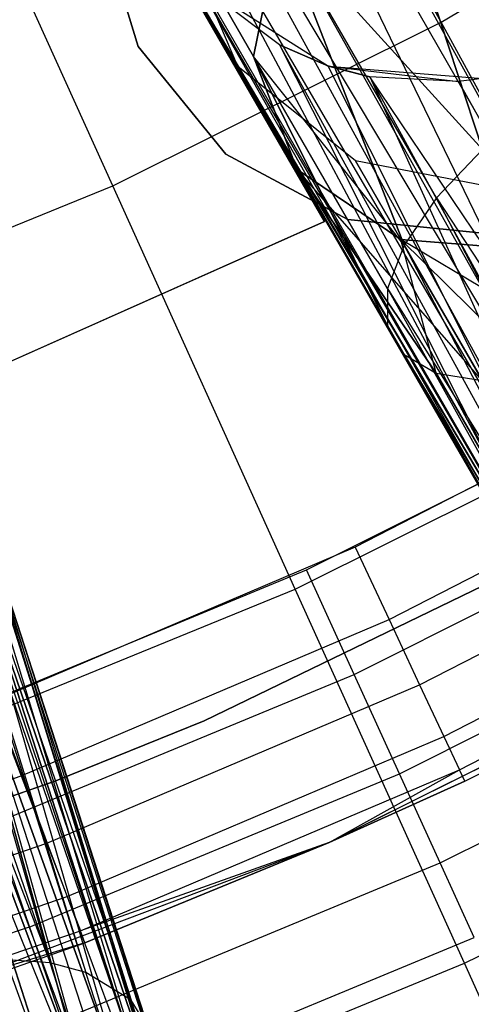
# Model space of a CAD drawing. Extents: x 0.3 to 7.1, y -3.38 to 3.38.
# Tile 234 of 256: x 4.3 to 4.44, y -1.65 to -1.35. Entities that reach past the tile are written whole.
import ezdxf

# ---------------------------------------------------------------- set-up
doc = ezdxf.new("R2010")
doc.units = 0
doc.header["$LTSCALE"] = 2.54
doc.layers.get('0').update_dxf_attribs({"linetype": 'CONTINUOUS'})

# ---------------------------------------------------------------- blocks, each defined once
blk = doc.blocks.new('SINGLES_B_BB_STL')
at = {"color": 0}
for p, q in [((4.35103, -1.20512, 41.63424), (4.52832, -1.52662, 41.48405)), ((4.35103, -1.20512, 41.63424), (4.52832, -1.52662, 41.48405)), ((4.50922, -1.54738, 41.50071), (4.3467, -1.21084, 41.6362)), ((4.3467, -1.21084, 41.6362), (4.52832, -1.52662, 41.48405)), ((4.3467, -1.21084, 41.6362), (4.52832, -1.52662, 41.48405)), ((4.50922, -1.54738, 41.50071), (4.3467, -1.21084, 41.6362)), ((4.43175, -1.34957, 5.19861), (4.36178, -1.22117, 5.32719)), ((4.43175, -1.34957, 5.19861), (4.36178, -1.22117, 5.32719)), ((4.3342, -1.23515, 41.64662), (4.50922, -1.54738, 41.50071)), ((4.3342, -1.23515, 41.64662), (4.50922, -1.54738, 41.50071)), ((4.33053, -1.2485, 41.65345), (4.50135, -1.56014, 41.51479)), ((4.33053, -1.2485, 41.65345), (4.50135, -1.56014, 41.51479)), ((4.33053, -1.2485, 41.65345), (4.50922, -1.54738, 41.50071)), ((4.33053, -1.2485, 41.65345), (4.50922, -1.54738, 41.50071)), ((4.49626, -1.57847, 41.54115), (4.32863, -1.26422, 41.66237)), ((4.32863, -1.26422, 41.66237), (4.50135, -1.56014, 41.51479)), ((4.32863, -1.26422, 41.66237), (4.50135, -1.56014, 41.51479)), ((4.49626, -1.57847, 41.54115), (4.32863, -1.26422, 41.66237)), ((4.33007, -1.4002, 5.19861), (4.26977, -1.26699, 5.32719)), ((4.33007, -1.4002, 5.19861), (4.26977, -1.26699, 5.32719)), ((4.4099, -1.28386, 13.94423), (4.44455, -1.38895, 13.86962)), ((4.44455, -1.38895, 14.39164), (4.4099, -1.28386, 14.31703)), ((4.4099, -1.28386, 13.94423), (4.44455, -1.38895, 13.86962)), ((4.44455, -1.38895, 14.39164), (4.4099, -1.28386, 14.31703)), ((4.43175, -1.34957, 5.19861), (4.52941, -1.29157, 5.19861)), ((4.43175, -1.34957, 5.19861), (4.52941, -1.29157, 5.19861)), ((4.33166, -1.29307, 41.68102), (4.49626, -1.57847, 41.54115)), ((4.33166, -1.29307, 41.68102), (4.49626, -1.57847, 41.54115)), ((4.17768, -1.29707, 41.6422), (4.31066, -1.64071, 41.50809)), ((4.17768, -1.29707, 41.6422), (4.31066, -1.64071, 41.50809)), ((4.33259, -1.29643, 41.68339), (4.49626, -1.57847, 41.54115)), ((4.33259, -1.29643, 41.68339), (4.49626, -1.57847, 41.54115)), ((4.19413, -1.30366, 41.65019), (4.31066, -1.64071, 41.50809)), ((4.19413, -1.30366, 41.65019), (4.31066, -1.64071, 41.50809)), ((4.33789, -1.35715, 41.9), (4.32552, -1.31605, 41.9)), ((4.32552, -1.31605, 41.7), (4.33789, -1.35715, 41.7)), ((4.32552, -1.31605, 41.7), (4.33789, -1.35715, 41.7)), ((4.33789, -1.35715, 41.9), (4.32552, -1.31605, 41.9)), ((4.34221, -1.31875, 41.70038), (4.49626, -1.57847, 41.54115)), ((4.34221, -1.31875, 41.70038), (4.49626, -1.57847, 41.54115)), ((4.2188, -1.32136, 41.66739), (4.31066, -1.64071, 41.50809)), ((4.2188, -1.32136, 41.66739), (4.31066, -1.64071, 41.50809)), ((4.2188, -1.32136, 41.66739), (4.32178, -1.64375, 41.52061)), ((4.2188, -1.32136, 41.66739), (4.32178, -1.64375, 41.52061)), ((4.36875, -1.36325, 14.08851), (4.35059, -1.32027, 14.07785)), ((4.35059, -1.32027, 14.07785), (4.37365, -1.36021, 13.9829)), ((4.35059, -1.32027, 14.07785), (4.37365, -1.36021, 13.9829)), ((4.36875, -1.36325, 14.17276), (4.35059, -1.32027, 14.18341)), ((4.36875, -1.36325, 14.08851), (4.35059, -1.32027, 14.07785)), ((4.37365, -1.36021, 14.27836), (4.35059, -1.32027, 14.18341)), ((4.36875, -1.36325, 14.17276), (4.35059, -1.32027, 14.18341)), ((4.37365, -1.36021, 14.27836), (4.35059, -1.32027, 14.18341)), ((4.37365, -1.36021, 13.9829), (4.38186, -1.32005, 13.95819)), ((4.38186, -1.32005, 14.30308), (4.37365, -1.36021, 14.27836)), ((4.37365, -1.36021, 13.9829), (4.38186, -1.32005, 13.95819)), ((4.38186, -1.32005, 14.30308), (4.37365, -1.36021, 14.27836)), ((4.38186, -1.32005, 13.95819), (4.42029, -1.41858, 13.89833)), ((4.42029, -1.41858, 14.36293), (4.38186, -1.32005, 14.30308)), ((4.44455, -1.38895, 13.86962), (4.38186, -1.32005, 13.95819)), ((4.44455, -1.38895, 13.86962), (4.38186, -1.32005, 13.95819)), ((4.43028, -1.40392, 13.88201), (4.38186, -1.32005, 13.95819)), ((4.43028, -1.40392, 13.88201), (4.38186, -1.32005, 13.95819)), ((4.38186, -1.32005, 13.95819), (4.42029, -1.41858, 13.89833)), ((4.43028, -1.40392, 14.37926), (4.38186, -1.32005, 14.30308)), ((4.42029, -1.41858, 14.36293), (4.38186, -1.32005, 14.30308)), ((4.43028, -1.40392, 14.37926), (4.38186, -1.32005, 14.30308)), ((4.44455, -1.38895, 14.39164), (4.38186, -1.32005, 14.30308)), ((4.44455, -1.38895, 14.39164), (4.38186, -1.32005, 14.30308)), ((4.22264, -1.32532, 41.67088), (4.32178, -1.64375, 41.52061)), ((4.22264, -1.32532, 41.67088), (4.32178, -1.64375, 41.52061)), ((4.22264, -1.32532, 41.67088), (4.33577, -1.6523, 41.54523)), ((4.22264, -1.32532, 41.67088), (4.33577, -1.6523, 41.54523)), ((4.50168, -1.59406, 41.57321), (4.34731, -1.3266, 41.70694)), ((4.34731, -1.3266, 41.70694), (4.49626, -1.57847, 41.54115)), ((4.34731, -1.3266, 41.70694), (4.49626, -1.57847, 41.54115)), ((4.50168, -1.59406, 41.57321), (4.34731, -1.3266, 41.70694)), ((4.39561, -1.41124, 14.22658), (4.34803, -1.32884, 14.22658)), ((4.34803, -1.32884, 14.02658), (4.39561, -1.41124, 14.02658)), ((4.39561, -1.41124, 14.22658), (4.34803, -1.32884, 14.22658)), ((4.34803, -1.32884, 14.02658), (4.39561, -1.41124, 14.02658)), ((4.38166, -1.35662, 41.73706), (4.35619, -1.33731, 41.71655)), ((4.35619, -1.33731, 41.71655), (4.50168, -1.59406, 41.57321)), ((4.35619, -1.33731, 41.71655), (4.50168, -1.59406, 41.57321)), ((4.38166, -1.35662, 41.73706), (4.35619, -1.33731, 41.71655)), ((4.35643, -1.33756, 41.90698), (4.39688, -1.36315, 41.90698)), ((4.38166, -1.35662, 41.73706), (4.35643, -1.33756, 41.90698)), ((4.38166, -1.35662, 41.73706), (4.35643, -1.33756, 41.90698)), ((4.35643, -1.33756, 41.90698), (4.39688, -1.36315, 41.90698)), ((4.33007, -1.4002, 5.19861), (4.43175, -1.34957, 5.19861)), ((4.33007, -1.4002, 5.19861), (4.43175, -1.34957, 5.19861)), ((4.49732, -1.46989, 5.06027), (4.43175, -1.34957, 5.19861)), ((4.49732, -1.46989, 5.06027), (4.43175, -1.34957, 5.19861)), ((4.36505, -1.39039, 41.9), (4.33789, -1.35715, 41.9)), ((4.33789, -1.35715, 41.7), (4.36505, -1.39039, 41.7)), ((4.33789, -1.35715, 41.7), (4.36505, -1.39039, 41.7)), ((4.33789, -1.35715, 41.7), (4.33789, -1.35715, 41.9)), ((4.36505, -1.39039, 41.9), (4.33789, -1.35715, 41.9)), ((4.33789, -1.35715, 41.7), (4.33789, -1.35715, 41.9)), ((4.39668, -1.36308, 41.74614), (4.38166, -1.35662, 41.73706)), ((4.38166, -1.35662, 41.73706), (4.51665, -1.60236, 41.60224)), ((4.38166, -1.35662, 41.73706), (4.51665, -1.60236, 41.60224)), ((4.38166, -1.35662, 41.73706), (4.50168, -1.59406, 41.57321)), ((4.38166, -1.35662, 41.73706), (4.50168, -1.59406, 41.57321)), ((4.38166, -1.35662, 41.73706), (4.39688, -1.36315, 41.90698)), ((4.38166, -1.35662, 41.73706), (4.39688, -1.36315, 41.90698)), ((4.39668, -1.36308, 41.74614), (4.38166, -1.35662, 41.73706)), ((4.24379, -1.36141, 41.69962), (4.33577, -1.6523, 41.54523)), ((4.24379, -1.36141, 41.69962), (4.33577, -1.6523, 41.54523)), ((4.24379, -1.36141, 41.69962), (4.34111, -1.66092, 41.56472)), ((4.24379, -1.36141, 41.69962), (4.34111, -1.66092, 41.56472)), ((4.24379, -1.36141, 41.69962), (4.34002, -1.67779, 41.59578)), ((4.24379, -1.36141, 41.69962), (4.34002, -1.67779, 41.59578)), ((4.37365, -1.36021, 13.9829), (4.41513, -1.44359, 13.93882)), ((4.38715, -1.39513, 14.01272), (4.37365, -1.36021, 13.9829)), ((4.41513, -1.44359, 14.32245), (4.37365, -1.36021, 14.27836)), ((4.37365, -1.36021, 14.27836), (4.38715, -1.39513, 14.24855)), ((4.42029, -1.41858, 13.89833), (4.37365, -1.36021, 13.9829)), ((4.42029, -1.41858, 13.89833), (4.37365, -1.36021, 13.9829)), ((4.41513, -1.43206, 13.91764), (4.37365, -1.36021, 13.9829)), ((4.41513, -1.43206, 13.91764), (4.37365, -1.36021, 13.9829)), ((4.37365, -1.36021, 13.9829), (4.41513, -1.44359, 13.93882)), ((4.41513, -1.43206, 14.34362), (4.37365, -1.36021, 14.27836)), ((4.41513, -1.44359, 14.32245), (4.37365, -1.36021, 14.27836)), ((4.41513, -1.43206, 14.34362), (4.37365, -1.36021, 14.27836)), ((4.42029, -1.41858, 14.36293), (4.37365, -1.36021, 14.27836)), ((4.42029, -1.41858, 14.36293), (4.37365, -1.36021, 14.27836)), ((4.38715, -1.39513, 14.01272), (4.37365, -1.36021, 13.9829)), ((4.37365, -1.36021, 14.27836), (4.38715, -1.39513, 14.24855)), ((4.40525, -1.39254, 14.09854), (4.36875, -1.36325, 14.08851)), ((4.36875, -1.36325, 14.08851), (4.38715, -1.39513, 14.01272)), ((4.36875, -1.36325, 14.08851), (4.38715, -1.39513, 14.01272)), ((4.40525, -1.39254, 14.16273), (4.36875, -1.36325, 14.17276)), ((4.36875, -1.36325, 14.17276), (4.36875, -1.36325, 14.08851)), ((4.40525, -1.39254, 14.09854), (4.36875, -1.36325, 14.08851)), ((4.36875, -1.36325, 14.17276), (4.36875, -1.36325, 14.08851)), ((4.38715, -1.39513, 14.24855), (4.36875, -1.36325, 14.17276)), ((4.40525, -1.39254, 14.16273), (4.36875, -1.36325, 14.17276)), ((4.38715, -1.39513, 14.24855), (4.36875, -1.36325, 14.17276)), ((4.40963, -1.36649, 41.75264), (4.39668, -1.36308, 41.74614)), ((4.39668, -1.36308, 41.74614), (4.51665, -1.60236, 41.60224)), ((4.39668, -1.36308, 41.74614), (4.51665, -1.60236, 41.60224)), ((4.39668, -1.36308, 41.74614), (4.39688, -1.36315, 41.90698)), ((4.39668, -1.36308, 41.74614), (4.39688, -1.36315, 41.90698)), ((4.40963, -1.36649, 41.75264), (4.39668, -1.36308, 41.74614)), ((4.39688, -1.36315, 41.90698), (4.44459, -1.367, 41.90698)), ((4.39688, -1.36315, 41.90698), (4.44459, -1.367, 41.90698)), ((4.39688, -1.36315, 41.90698), (4.43712, -1.36792, 41.76296)), ((4.39688, -1.36315, 41.90698), (4.43712, -1.36792, 41.76296)), ((4.39688, -1.36315, 41.90698), (4.40963, -1.36649, 41.75264)), ((4.39688, -1.36315, 41.90698), (4.40963, -1.36649, 41.75264)), ((4.40963, -1.36649, 41.75264), (4.53929, -1.60366, 41.62686)), ((4.56581, -1.5983, 41.6439), (4.40963, -1.36649, 41.75264)), ((4.40963, -1.36649, 41.75264), (4.53929, -1.60366, 41.62686)), ((4.40963, -1.36649, 41.75264), (4.51665, -1.60236, 41.60224)), ((4.40963, -1.36649, 41.75264), (4.51665, -1.60236, 41.60224)), ((4.43712, -1.36792, 41.76296), (4.40963, -1.36649, 41.75264)), ((4.56581, -1.5983, 41.6439), (4.40963, -1.36649, 41.75264)), ((4.43712, -1.36792, 41.76296), (4.40963, -1.36649, 41.75264)), ((4.44459, -1.367, 41.90698), (4.43712, -1.36792, 41.76296)), ((4.44459, -1.367, 41.90698), (4.43712, -1.36792, 41.76296)), ((4.4445, -1.36701, 41.76495), (4.43712, -1.36792, 41.76296)), ((4.4445, -1.36701, 41.76495), (4.43712, -1.36792, 41.76296)), ((4.43712, -1.36792, 41.76296), (4.56581, -1.5983, 41.6439)), ((4.43712, -1.36792, 41.76296), (4.56581, -1.5983, 41.6439)), ((4.44455, -1.38895, 14.39164), (4.43028, -1.40392, 14.37926)), ((4.44455, -1.38895, 13.86962), (4.43028, -1.40392, 13.88201)), ((4.44455, -1.38895, 14.39164), (4.43028, -1.40392, 14.37926)), ((4.44455, -1.38895, 13.86962), (4.43028, -1.40392, 13.88201)), ((4.40285, -1.4107, 41.9), (4.36505, -1.39039, 41.9)), ((4.36505, -1.39039, 41.7), (4.40285, -1.4107, 41.7)), ((4.36505, -1.39039, 41.7), (4.40285, -1.4107, 41.7)), ((4.36505, -1.39039, 41.7), (4.36505, -1.39039, 41.9)), ((4.40285, -1.4107, 41.9), (4.36505, -1.39039, 41.9)), ((4.36505, -1.39039, 41.7), (4.36505, -1.39039, 41.9)), ((4.45174, -1.40141, 14.10565), (4.40525, -1.39254, 14.09854)), ((4.40525, -1.39254, 14.09854), (4.41927, -1.41683, 14.04079)), ((4.40525, -1.39254, 14.09854), (4.41927, -1.41683, 14.04079)), ((4.45174, -1.40141, 14.15562), (4.40525, -1.39254, 14.16273)), ((4.40525, -1.39254, 14.16273), (4.40525, -1.39254, 14.09854)), ((4.45174, -1.40141, 14.10565), (4.40525, -1.39254, 14.09854)), ((4.40525, -1.39254, 14.16273), (4.40525, -1.39254, 14.09854)), ((4.41927, -1.41683, 14.22048), (4.40525, -1.39254, 14.16273)), ((4.45174, -1.40141, 14.15562), (4.40525, -1.39254, 14.16273)), ((4.41927, -1.41683, 14.22048), (4.40525, -1.39254, 14.16273)), ((4.41513, -1.44359, 14.32245), (4.38715, -1.39513, 14.24855)), ((4.42026, -1.45249, 14.30065), (4.38715, -1.39513, 14.24855)), ((4.38715, -1.39513, 14.01272), (4.43025, -1.45825, 13.9818)), ((4.41927, -1.41683, 14.04079), (4.38715, -1.39513, 14.01272)), ((4.4445, -1.46052, 14.26016), (4.38715, -1.39513, 14.24855)), ((4.38715, -1.39513, 14.24855), (4.41927, -1.41683, 14.22048)), ((4.4445, -1.46052, 14.26016), (4.38715, -1.39513, 14.24855)), ((4.43025, -1.45825, 14.27947), (4.38715, -1.39513, 14.24855)), ((4.41513, -1.44359, 13.93882), (4.38715, -1.39513, 14.01272)), ((4.41513, -1.44359, 13.93882), (4.38715, -1.39513, 14.01272)), ((4.42026, -1.45249, 13.96062), (4.38715, -1.39513, 14.01272)), ((4.42026, -1.45249, 13.96062), (4.38715, -1.39513, 14.01272)), ((4.38715, -1.39513, 14.01272), (4.43025, -1.45825, 13.9818)), ((4.42026, -1.45249, 14.30065), (4.38715, -1.39513, 14.24855)), ((4.43025, -1.45825, 14.27947), (4.38715, -1.39513, 14.24855)), ((4.41513, -1.44359, 14.32245), (4.38715, -1.39513, 14.24855)), ((4.41927, -1.41683, 14.04079), (4.38715, -1.39513, 14.01272)), ((4.38715, -1.39513, 14.24855), (4.41927, -1.41683, 14.22048)), ((4.22493, -1.44318, 5.19861), (4.33007, -1.4002, 5.19861)), ((4.22493, -1.44318, 5.19861), (4.33007, -1.4002, 5.19861)), ((4.38658, -1.52504, 5.06027), (4.33007, -1.4002, 5.19861)), ((4.38658, -1.52504, 5.06027), (4.33007, -1.4002, 5.19861)), ((4.34002, -1.67779, 41.59578), (4.24821, -1.40414, 41.72901)), ((4.34002, -1.67779, 41.59578), (4.24821, -1.40414, 41.72901)), ((4.43028, -1.40392, 14.37926), (4.42029, -1.41858, 14.36293)), ((4.43028, -1.40392, 13.88201), (4.42029, -1.41858, 13.89833)), ((4.43028, -1.40392, 14.37926), (4.42029, -1.41858, 14.36293)), ((4.43028, -1.40392, 13.88201), (4.42029, -1.41858, 13.89833)), ((4.43028, -1.40392, 14.37926), (4.59766, -1.7258, 14.56186)), ((4.43028, -1.40392, 14.37926), (4.59766, -1.7258, 14.56186)), ((4.43028, -1.40392, 13.88201), (4.59766, -1.7258, 13.69941)), ((4.43028, -1.40392, 13.88201), (4.59766, -1.7258, 13.69941)), ((4.43028, -1.40392, 13.88201), (4.61996, -1.69278, 13.67289)), ((4.43028, -1.40392, 13.88201), (4.61996, -1.69278, 13.67289)), ((4.32734, -1.69623, 41.62273), (4.24745, -1.40952, 41.73241)), ((4.24745, -1.40952, 41.73241), (4.34002, -1.67779, 41.59578)), ((4.32734, -1.69623, 41.62273), (4.24745, -1.40952, 41.73241)), ((4.24745, -1.40952, 41.73241), (4.34002, -1.67779, 41.59578)), ((4.44556, -1.415, 41.9), (4.40285, -1.4107, 41.9)), ((4.40285, -1.4107, 41.7), (4.44556, -1.415, 41.7)), ((4.40285, -1.4107, 41.7), (4.44556, -1.415, 41.7)), ((4.40285, -1.4107, 41.7), (4.40285, -1.4107, 41.9)), ((4.44556, -1.415, 41.9), (4.40285, -1.4107, 41.9)), ((4.40285, -1.4107, 41.7), (4.40285, -1.4107, 41.9)), ((4.27712, -1.46399, 14.02658), (4.39561, -1.41124, 14.02658)), ((4.39561, -1.41124, 14.22658), (4.27712, -1.46399, 14.22658)), ((4.39561, -1.41124, 14.22658), (4.27712, -1.46399, 14.22658)), ((4.27712, -1.46399, 14.02658), (4.39561, -1.41124, 14.02658)), ((4.39561, -1.41124, 14.02658), (4.39561, -1.41124, 14.22658)), ((4.39561, -1.41124, 14.02658), (4.39561, -1.41124, 14.22658)), ((4.41927, -1.41683, 14.04079), (4.46219, -1.45919, 14.01743)), ((4.46266, -1.42032, 14.06071), (4.41927, -1.41683, 14.04079)), ((4.48229, -1.45433, 14.23145), (4.41927, -1.41683, 14.22048)), ((4.41927, -1.41683, 14.22048), (4.46266, -1.42032, 14.20056)), ((4.43025, -1.45825, 13.9818), (4.41927, -1.41683, 14.04079)), ((4.43025, -1.45825, 13.9818), (4.41927, -1.41683, 14.04079)), ((4.4445, -1.46052, 14.0011), (4.41927, -1.41683, 14.04079)), ((4.4445, -1.46052, 14.0011), (4.41927, -1.41683, 14.04079)), ((4.41927, -1.41683, 14.04079), (4.46219, -1.45919, 14.01743)), ((4.46219, -1.45919, 14.24384), (4.41927, -1.41683, 14.22048)), ((4.48229, -1.45433, 14.23145), (4.41927, -1.41683, 14.22048)), ((4.46219, -1.45919, 14.24384), (4.41927, -1.41683, 14.22048)), ((4.4445, -1.46052, 14.26016), (4.41927, -1.41683, 14.22048)), ((4.4445, -1.46052, 14.26016), (4.41927, -1.41683, 14.22048)), ((4.46266, -1.42032, 14.06071), (4.41927, -1.41683, 14.04079)), ((4.41927, -1.41683, 14.22048), (4.46266, -1.42032, 14.20056)), ((4.42029, -1.41858, 14.36293), (4.41513, -1.43206, 14.34362)), ((4.42029, -1.41858, 13.89833), (4.41513, -1.43206, 13.91764)), ((4.42029, -1.41858, 14.36293), (4.41513, -1.43206, 14.34362)), ((4.42029, -1.41858, 13.89833), (4.41513, -1.43206, 13.91764)), ((4.59766, -1.7258, 14.56186), (4.42029, -1.41858, 14.36293)), ((4.42029, -1.41858, 14.36293), (4.59525, -1.75558, 14.52447)), ((4.42029, -1.41858, 14.36293), (4.59525, -1.75558, 14.52447)), ((4.59766, -1.7258, 14.56186), (4.42029, -1.41858, 14.36293)), ((4.42029, -1.41858, 13.89833), (4.59766, -1.7258, 13.69941)), ((4.42029, -1.41858, 13.89833), (4.59766, -1.7258, 13.69941)), ((4.41513, -1.43206, 14.34362), (4.59525, -1.75558, 14.52447)), ((4.41513, -1.43206, 14.34362), (4.59525, -1.75558, 14.52447)), ((4.41513, -1.43206, 14.34362), (4.41513, -1.44359, 14.32245)), ((4.41513, -1.43206, 13.91764), (4.41513, -1.44359, 13.93882)), ((4.41513, -1.43206, 14.34362), (4.41513, -1.44359, 14.32245)), ((4.41513, -1.43206, 13.91764), (4.41513, -1.44359, 13.93882)), ((4.41513, -1.43206, 13.91764), (4.59525, -1.75558, 13.7368)), ((4.41513, -1.43206, 13.91764), (4.59525, -1.75558, 13.7368)), ((4.41513, -1.43206, 13.91764), (4.59766, -1.7258, 13.69941)), ((4.41513, -1.43206, 13.91764), (4.59766, -1.7258, 13.69941)), ((4.23795, -1.43824, 41.74929), (4.32734, -1.69623, 41.62273)), ((4.23795, -1.43824, 41.74929), (4.32734, -1.69623, 41.62273)), ((4.59525, -1.75558, 14.52447), (4.41513, -1.44359, 14.32245)), ((4.59525, -1.75558, 14.52447), (4.41513, -1.44359, 14.32245)), ((4.41513, -1.44359, 13.93882), (4.59525, -1.75558, 13.7368)), ((4.41513, -1.44359, 13.93882), (4.59525, -1.75558, 13.7368)), ((4.22846, -1.45334, 41.75718), (4.32734, -1.69623, 41.62273)), ((4.22846, -1.45334, 41.75718), (4.32734, -1.69623, 41.62273)), ((4.6133, -1.7753, 14.48477), (4.42026, -1.45249, 14.30065)), ((4.42026, -1.45249, 14.30065), (4.43025, -1.45825, 14.27947)), ((4.6133, -1.7753, 14.48477), (4.42026, -1.45249, 14.30065)), ((4.59525, -1.75558, 14.52447), (4.42026, -1.45249, 14.30065)), ((4.59525, -1.75558, 14.52447), (4.42026, -1.45249, 14.30065)), ((4.42026, -1.45249, 13.96062), (4.59525, -1.75558, 13.7368)), ((4.42026, -1.45249, 13.96062), (4.43025, -1.45825, 13.9818)), ((4.42026, -1.45249, 14.30065), (4.43025, -1.45825, 14.27947)), ((4.42026, -1.45249, 13.96062), (4.43025, -1.45825, 13.9818)), ((4.42026, -1.45249, 13.96062), (4.6133, -1.7753, 13.7765)), ((4.42026, -1.45249, 13.96062), (4.6133, -1.7753, 13.7765)), ((4.42026, -1.45249, 13.96062), (4.59525, -1.75558, 13.7368)), ((4.51363, -1.45632, 42.10421), (4.40514, -1.5121, 42.10421)), ((4.51363, -1.45632, 42.10421), (4.40514, -1.5121, 42.10421)), ((4.6133, -1.7753, 14.48477), (4.43025, -1.45825, 14.27947)), ((4.43025, -1.45825, 14.27947), (4.4445, -1.46052, 14.26016)), ((4.6133, -1.7753, 14.48477), (4.43025, -1.45825, 14.27947)), ((4.43025, -1.45825, 13.9818), (4.4445, -1.46052, 14.0011)), ((4.43025, -1.45825, 14.27947), (4.4445, -1.46052, 14.26016)), ((4.43025, -1.45825, 13.9818), (4.4445, -1.46052, 14.0011)), ((4.43025, -1.45825, 13.9818), (4.6133, -1.7753, 13.7765)), ((4.43025, -1.45825, 13.9818), (4.6133, -1.7753, 13.7765)), ((4.39004, -1.51909, 42.18421), (4.49664, -1.46572, 42.18421)), ((4.39004, -1.51909, 42.18421), (4.49664, -1.46572, 42.18421)), ((4.38658, -1.52504, 5.06027), (4.49732, -1.46989, 5.06027)), ((4.38658, -1.52504, 5.06027), (4.49732, -1.46989, 5.06027)), ((4.41563, -1.53448, 42.10029), (4.52573, -1.47788, 42.10029)), ((4.41563, -1.53448, 42.10029), (4.52573, -1.47788, 42.10029)), ((4.37569, -1.82462, 14.56186), (4.24849, -1.48487, 14.37926)), ((4.37569, -1.82462, 14.56186), (4.24849, -1.48487, 14.37926)), ((4.24849, -1.48487, 13.88201), (4.37569, -1.82462, 13.69941)), ((4.24849, -1.48487, 13.88201), (4.37569, -1.82462, 13.69941)), ((4.26607, -1.48724, 14.36293), (4.37569, -1.82462, 14.56186)), ((4.26607, -1.48724, 14.36293), (4.37569, -1.82462, 14.56186)), ((4.26607, -1.48724, 13.89833), (4.37569, -1.82462, 13.69941)), ((4.26607, -1.48724, 13.89833), (4.37569, -1.82462, 13.69941)), ((4.26607, -1.48724, 13.89833), (4.39943, -1.84277, 13.7368)), ((4.26607, -1.48724, 13.89833), (4.39943, -1.84277, 13.7368)), ((4.39943, -1.84277, 14.52447), (4.27953, -1.49243, 14.34362)), ((4.27953, -1.49243, 14.34362), (4.37569, -1.82462, 14.56186)), ((4.27953, -1.49243, 14.34362), (4.37569, -1.82462, 14.56186)), ((4.39943, -1.84277, 14.52447), (4.27953, -1.49243, 14.34362)), ((4.27953, -1.49243, 13.91764), (4.39943, -1.84277, 13.7368)), ((4.27953, -1.49243, 13.91764), (4.39943, -1.84277, 13.7368)), ((4.35834, -1.56579, 41.9), (4.51335, -1.49078, 41.9)), ((4.51335, -1.49078, 41.7), (4.35834, -1.56579, 41.7)), ((4.51335, -1.49078, 41.7), (4.35834, -1.56579, 41.7)), ((4.35834, -1.56579, 41.9), (4.51335, -1.49078, 41.9)), ((4.40483, -1.55147, 42.18019), (4.51371, -1.49697, 42.18019)), ((4.40483, -1.55147, 42.18019), (4.51371, -1.49697, 42.18019)), ((4.4251, -1.55468, 42.08893), (4.53664, -1.49733, 42.08893)), ((4.4251, -1.55468, 42.08893), (4.53664, -1.49733, 42.08893)), ((4.2881, -1.50014, 14.32245), (4.39943, -1.84277, 14.52447)), ((4.2881, -1.50014, 14.32245), (4.39943, -1.84277, 14.52447)), ((4.2881, -1.50014, 13.93882), (4.39943, -1.84277, 13.7368)), ((4.2881, -1.50014, 13.93882), (4.39943, -1.84277, 13.7368)), ((4.2881, -1.50014, 13.93882), (4.40201, -1.86938, 13.7765)), ((4.2881, -1.50014, 13.93882), (4.40201, -1.86938, 13.7765)), ((4.29038, -1.5048, 14.31155), (4.40201, -1.86938, 14.48477)), ((4.29038, -1.5048, 14.31155), (4.40201, -1.86938, 14.48477)), ((4.29038, -1.5048, 14.31155), (4.39943, -1.84277, 14.52447)), ((4.29038, -1.5048, 14.31155), (4.39943, -1.84277, 14.52447)), ((4.29038, -1.5048, 13.94972), (4.40201, -1.86938, 13.7765)), ((4.29038, -1.5048, 13.94972), (4.40201, -1.86938, 13.7765)), ((4.29128, -1.50992, 14.30065), (4.40201, -1.86938, 14.48477)), ((4.29128, -1.50992, 14.30065), (4.40201, -1.86938, 14.48477)), ((4.29128, -1.50992, 13.96062), (4.40201, -1.86938, 13.7765)), ((4.29128, -1.50992, 13.96062), (4.40201, -1.86938, 13.7765)), ((4.40514, -1.5121, 42.10421), (4.29287, -1.55981, 42.10421)), ((4.40514, -1.5121, 42.10421), (4.29287, -1.55981, 42.10421)), ((4.40514, -1.5121, 42.10421), (4.41563, -1.53448, 42.10029)), ((4.40514, -1.5121, 42.10421), (4.41563, -1.53448, 42.10029)), ((4.43261, -1.5707, 42.07123), (4.5453, -1.51276, 42.07123)), ((4.43261, -1.5707, 42.07123), (4.5453, -1.51276, 42.07123)), ((4.2799, -1.56471, 42.18421), (4.39004, -1.51909, 42.18421)), ((4.2799, -1.56471, 42.18421), (4.39004, -1.51909, 42.18421)), ((4.40483, -1.55147, 42.18019), (4.39004, -1.51909, 42.18421)), ((4.40483, -1.55147, 42.18019), (4.39004, -1.51909, 42.18421)), ((4.40201, -1.86938, 14.48477), (4.28888, -1.52119, 14.27947)), ((4.40201, -1.86938, 14.48477), (4.28888, -1.52119, 14.27947)), ((4.28888, -1.52119, 13.9818), (4.40201, -1.86938, 13.7765)), ((4.28888, -1.52119, 13.9818), (4.40201, -1.86938, 13.7765)), ((4.39709, -1.60355, 41.65421), (4.55826, -1.523, 41.65421)), ((4.39709, -1.60355, 41.65421), (4.55826, -1.523, 41.65421)), ((4.43744, -1.58099, 42.04893), (4.55086, -1.52267, 42.04893)), ((4.43744, -1.58099, 42.04893), (4.55086, -1.52267, 42.04893)), ((4.27206, -1.57185, 5.06027), (4.38658, -1.52504, 5.06027)), ((4.27206, -1.57185, 5.06027), (4.38658, -1.52504, 5.06027)), ((4.43902, -1.6409, 4.91283), (4.38658, -1.52504, 5.06027)), ((4.43902, -1.6409, 4.91283), (4.38658, -1.52504, 5.06027)), ((4.55278, -1.52609, 42.02421), (4.39709, -1.60355, 41.65421)), ((4.55278, -1.52609, 42.02421), (4.39709, -1.60355, 41.65421)), ((4.41888, -1.58223, 42.16836), (4.52991, -1.52665, 42.16836)), ((4.41888, -1.58223, 42.16836), (4.52991, -1.52665, 42.16836)), ((4.4391, -1.58453, 42.02421), (4.55278, -1.52609, 42.02421)), ((4.4391, -1.58453, 42.02421), (4.55278, -1.52609, 42.02421)), ((4.40201, -1.86938, 14.48477), (4.28103, -1.53331, 14.26016)), ((4.40201, -1.86938, 14.48477), (4.28103, -1.53331, 14.26016)), ((4.38284, -1.89836, 14.45186), (4.28103, -1.53331, 14.26016)), ((4.38284, -1.89836, 14.45186), (4.28103, -1.53331, 14.26016)), ((4.28103, -1.53331, 14.0011), (4.40201, -1.86938, 13.7765)), ((4.28103, -1.53331, 14.0011), (4.40201, -1.86938, 13.7765)), ((4.28103, -1.53331, 14.0011), (4.38284, -1.89836, 13.80941)), ((4.28103, -1.53331, 14.0011), (4.38284, -1.89836, 13.80941)), ((4.30171, -1.5829, 42.10029), (4.41563, -1.53448, 42.10029)), ((4.30171, -1.5829, 42.10029), (4.41563, -1.53448, 42.10029)), ((4.41563, -1.53448, 42.10029), (4.4251, -1.55468, 42.08893)), ((4.41563, -1.53448, 42.10029), (4.4251, -1.55468, 42.08893)), ((4.38284, -1.89836, 14.45186), (4.26821, -1.54556, 14.24384)), ((4.38284, -1.89836, 14.45186), (4.26821, -1.54556, 14.24384)), ((4.26821, -1.54556, 14.01743), (4.38284, -1.89836, 13.80941)), ((4.26821, -1.54556, 14.01743), (4.38284, -1.89836, 13.80941)), ((4.29235, -1.59806, 42.18019), (4.40483, -1.55147, 42.18019)), ((4.29235, -1.59806, 42.18019), (4.40483, -1.55147, 42.18019)), ((4.41888, -1.58223, 42.16836), (4.40483, -1.55147, 42.18019)), ((4.41888, -1.58223, 42.16836), (4.40483, -1.55147, 42.18019)), ((4.43148, -1.60983, 42.1493), (4.54445, -1.55328, 42.1493)), ((4.43148, -1.60983, 42.1493), (4.54445, -1.55328, 42.1493)), ((4.30967, -1.60373, 42.08893), (4.4251, -1.55468, 42.08893)), ((4.30967, -1.60373, 42.08893), (4.4251, -1.55468, 42.08893)), ((4.4251, -1.55468, 42.08893), (4.43261, -1.5707, 42.07123)), ((4.4251, -1.55468, 42.08893), (4.43261, -1.5707, 42.07123)), ((4.29287, -1.55981, 42.10421), (4.30171, -1.5829, 42.10029)), ((4.29287, -1.55981, 42.10421), (4.30171, -1.5829, 42.10029)), ((4.31247, -1.5844, 41.9), (4.35834, -1.56579, 41.9)), ((4.35834, -1.56579, 41.7), (4.31247, -1.5844, 41.7)), ((4.35834, -1.56579, 41.7), (4.31247, -1.5844, 41.7)), ((4.31247, -1.5844, 41.9), (4.35834, -1.56579, 41.9)), ((4.35834, -1.56579, 41.7), (4.35834, -1.56579, 41.9)), ((4.35834, -1.56579, 41.7), (4.35834, -1.56579, 41.9)), ((4.31581, -1.69127, 4.91283), (4.27206, -1.57185, 5.06027)), ((4.31581, -1.69127, 4.91283), (4.27206, -1.57185, 5.06027)), ((4.31599, -1.62026, 42.07123), (4.43261, -1.5707, 42.07123)), ((4.31599, -1.62026, 42.07123), (4.43261, -1.5707, 42.07123)), ((4.43261, -1.5707, 42.07123), (4.43744, -1.58099, 42.04893)), ((4.43261, -1.5707, 42.07123), (4.43744, -1.58099, 42.04893)), ((4.32005, -1.63087, 42.04893), (4.43744, -1.58099, 42.04893)), ((4.32005, -1.63087, 42.04893), (4.43744, -1.58099, 42.04893)), ((4.39709, -1.60355, 42.02421), (4.43744, -1.58099, 42.04893)), ((4.39709, -1.60355, 42.02421), (4.43744, -1.58099, 42.04893)), ((4.4391, -1.58453, 42.02421), (4.43744, -1.58099, 42.04893)), ((4.4391, -1.58453, 42.02421), (4.43744, -1.58099, 42.04893)), ((4.43902, -1.6409, 4.91283), (4.55818, -1.58157, 4.91283)), ((4.43902, -1.6409, 4.91283), (4.55818, -1.58157, 4.91283)), ((4.18455, -1.62287, 42.10029), (4.30171, -1.5829, 42.10029)), ((4.18455, -1.62287, 42.10029), (4.30171, -1.5829, 42.10029)), ((4.19653, -1.62474, 41.9), (4.31247, -1.5844, 41.9)), ((4.31247, -1.5844, 41.7), (4.19653, -1.62474, 41.7)), ((4.31247, -1.5844, 41.7), (4.19653, -1.62474, 41.7)), ((4.19653, -1.62474, 41.9), (4.31247, -1.5844, 41.9)), ((4.30171, -1.5829, 42.10029), (4.30967, -1.60373, 42.08893)), ((4.30171, -1.5829, 42.10029), (4.30967, -1.60373, 42.08893)), ((4.30416, -1.62975, 42.16836), (4.41888, -1.58223, 42.16836)), ((4.30416, -1.62975, 42.16836), (4.41888, -1.58223, 42.16836)), ((4.31247, -1.5844, 41.7), (4.31247, -1.5844, 41.9)), ((4.31247, -1.5844, 41.7), (4.31247, -1.5844, 41.9)), ((4.39709, -1.60355, 42.02421), (4.4391, -1.58453, 42.02421)), ((4.4391, -1.58453, 42.02421), (4.39709, -1.60355, 41.65421)), ((4.4391, -1.58453, 42.02421), (4.39709, -1.60355, 41.65421)), ((4.39709, -1.60355, 42.02421), (4.4391, -1.58453, 42.02421)), ((4.43148, -1.60983, 42.1493), (4.41888, -1.58223, 42.16836)), ((4.43148, -1.60983, 42.1493), (4.41888, -1.58223, 42.16836)), ((4.29235, -1.59806, 42.18019), (4.30416, -1.62975, 42.16836)), ((4.29235, -1.59806, 42.18019), (4.30416, -1.62975, 42.16836)), ((4.19097, -1.64422, 42.08893), (4.30967, -1.60373, 42.08893)), ((4.19097, -1.64422, 42.08893), (4.30967, -1.60373, 42.08893)), ((4.2285, -1.66711, 41.65421), (4.39709, -1.60355, 41.65421)), ((4.2285, -1.66711, 41.65421), (4.39709, -1.60355, 41.65421)), ((4.30967, -1.60373, 42.08893), (4.31599, -1.62026, 42.07123)), ((4.30967, -1.60373, 42.08893), (4.31599, -1.62026, 42.07123)), ((4.39709, -1.60355, 42.02421), (4.32005, -1.63087, 42.04893)), ((4.39709, -1.60355, 42.02421), (4.32005, -1.63087, 42.04893)), ((4.39709, -1.60355, 41.65421), (4.32145, -1.63453, 42.02421)), ((4.32145, -1.63453, 42.02421), (4.39709, -1.60355, 42.02421)), ((4.39709, -1.60355, 41.65421), (4.32145, -1.63453, 42.02421)), ((4.32145, -1.63453, 42.02421), (4.39709, -1.60355, 42.02421)), ((4.39709, -1.60355, 42.02421), (4.39709, -1.60355, 41.65421)), ((4.39709, -1.60355, 42.02421), (4.39709, -1.60355, 41.65421)), ((4.31477, -1.65817, 42.1493), (4.43148, -1.60983, 42.1493)), ((4.31477, -1.65817, 42.1493), (4.43148, -1.60983, 42.1493)), ((4.44201, -1.63287, 42.12397), (4.43148, -1.60983, 42.1493)), ((4.44201, -1.63287, 42.12397), (4.43148, -1.60983, 42.1493)), ((4.19607, -1.66117, 42.07123), (4.31599, -1.62026, 42.07123)), ((4.19607, -1.66117, 42.07123), (4.31599, -1.62026, 42.07123)), ((4.31599, -1.62026, 42.07123), (4.32005, -1.63087, 42.04893)), ((4.31599, -1.62026, 42.07123), (4.32005, -1.63087, 42.04893)), ((4.30416, -1.62975, 42.16836), (4.18635, -1.66896, 42.16836)), ((4.30416, -1.62975, 42.16836), (4.18635, -1.66896, 42.16836)), ((4.30416, -1.62975, 42.16836), (4.31477, -1.65817, 42.1493)), ((4.30416, -1.62975, 42.16836), (4.31477, -1.65817, 42.1493)), ((4.19934, -1.67205, 42.04893), (4.32005, -1.63087, 42.04893)), ((4.19934, -1.67205, 42.04893), (4.32005, -1.63087, 42.04893)), ((4.32145, -1.63453, 42.02421), (4.32005, -1.63087, 42.04893)), ((4.32145, -1.63453, 42.02421), (4.32005, -1.63087, 42.04893)), ((4.32362, -1.68191, 42.12397), (4.44201, -1.63287, 42.12397)), ((4.32362, -1.68191, 42.12397), (4.44201, -1.63287, 42.12397)), ((4.32145, -1.63453, 42.02421), (4.19934, -1.67205, 42.04893)), ((4.32145, -1.63453, 42.02421), (4.19934, -1.67205, 42.04893)), ((4.2285, -1.66711, 41.65421), (4.32145, -1.63453, 42.02421)), ((4.2285, -1.66711, 41.65421), (4.32145, -1.63453, 42.02421)), ((4.2285, -1.66711, 42.02421), (4.32145, -1.63453, 42.02421)), ((4.2285, -1.66711, 42.02421), (4.32145, -1.63453, 42.02421)), ((4.31066, -1.64071, 41.50809), (4.28531, -1.63903, 41.48944)), ((4.31066, -1.64071, 41.50809), (4.28531, -1.63903, 41.48944)), ((4.32178, -1.64375, 41.52061), (4.31066, -1.64071, 41.50809)), ((4.37184, -1.829, 41.39734), (4.31066, -1.64071, 41.50809)), ((4.32178, -1.64375, 41.52061), (4.31066, -1.64071, 41.50809)), ((4.37184, -1.829, 41.39734), (4.31066, -1.64071, 41.50809)), ((4.31581, -1.69127, 4.91283), (4.43902, -1.6409, 4.91283)), ((4.31581, -1.69127, 4.91283), (4.43902, -1.6409, 4.91283)), ((4.48715, -1.74724, 4.75698), (4.43902, -1.6409, 4.91283)), ((4.48715, -1.74724, 4.75698), (4.43902, -1.6409, 4.91283)), ((4.33577, -1.6523, 41.54523), (4.32178, -1.64375, 41.52061)), ((4.38328, -1.83302, 41.40928), (4.32178, -1.64375, 41.52061)), ((4.33577, -1.6523, 41.54523), (4.32178, -1.64375, 41.52061)), ((4.38328, -1.83302, 41.40928), (4.32178, -1.64375, 41.52061)), ((4.34111, -1.66092, 41.56472), (4.33577, -1.6523, 41.54523)), ((4.39789, -1.84348, 41.43278), (4.33577, -1.6523, 41.54523)), ((4.34111, -1.66092, 41.56472), (4.33577, -1.6523, 41.54523)), ((4.39789, -1.84348, 41.43278), (4.33577, -1.6523, 41.54523))]:
    blk.add_line(p, q, dxfattribs=at)

msp = doc.modelspace()

# ---------------------------------------------------------------- block references
at = {"color": 0}
msp.add_blockref('SINGLES_B_BB_STL', (0, 0), dxfattribs=at)

doc.saveas('drawing.dxf')
